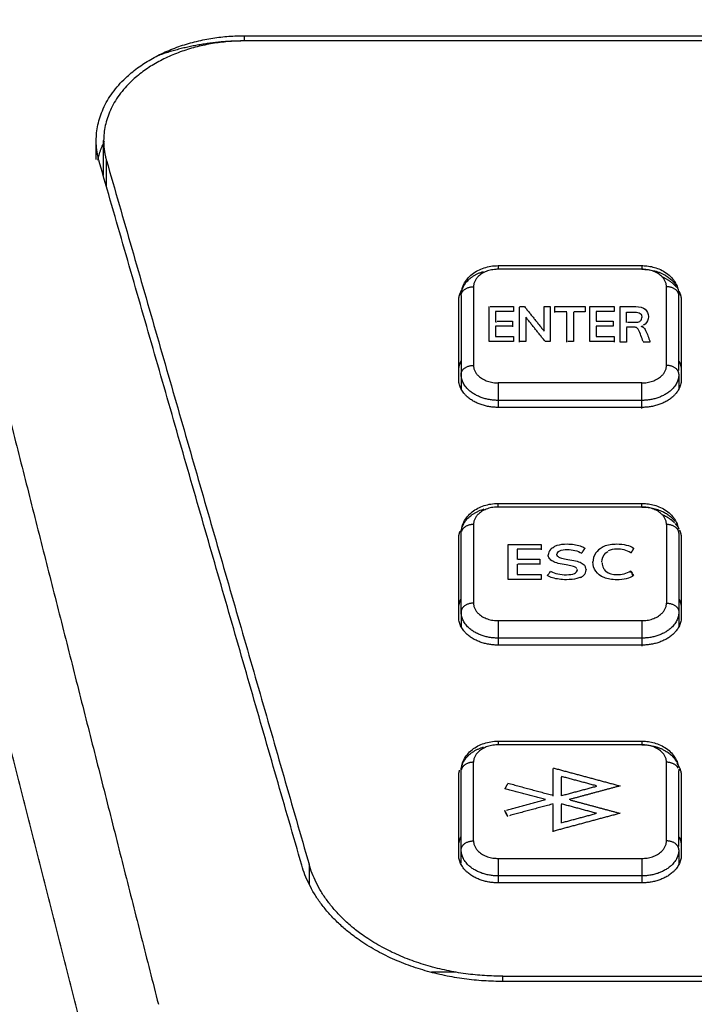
# Model space of a CAD drawing. Header units: millimetres. Extents: x 4946 to 6276, y -4769 to -3439.
# Tile 136 of 195: x 5882 to 5909, y -3767 to -3727. Entities that reach past the tile are written whole.
import ezdxf

# ---------------------------------------------------------------- set-up
doc = ezdxf.new("R2010")
doc.units = ezdxf.units.MM
doc.layers.add('ROXX_NEOmini_FIXTURE', color=7, linetype='Continuous', true_color=0x000000)
doc.dimstyles.get("Standard").update_dxf_attribs({"dimscale": 10, "dimtxt": 2.5, "dimasz": 3, "dimexe": 1, "dimexo": 0.5, "dimgap": 0.8, "dimtad": 1, "dimtoh": 1, "dimdec": 1, "dimzin": 1, "dimdsep": 46, "dimtxsty": 'Standard', "dimblk": 'OPEN90', "dimcen": 2.5, "dimadec": 1, "dimazin": 1, "dimtfac": 1, "dimtdec": 4, "dimtix": 1, "dimtofl": 0, "dimtmove": 1, "dimatfit": 3, "dimldrblk": 'OPEN90', "dimfxl": 1, "dimtolj": 1, "dimtzin": 1, "dimarcsym": 0})

# ---------------------------------------------------------------- blocks, each defined once
blk = doc.blocks.new('*D4')
at = {"layer": 'Defpoints', "color": 0}
for p in [(5752.196, -3663.256), (6119.696, -3663.256), (6119.696, -3885.816)]:
    blk.add_point(p, dxfattribs=at)
at = {"layer": 'ROXX_NEOmini_FIXTURE', "color": 0, "lineweight": -2}
for p, q in [((5752.196, -3669.257), (5752.196, -3888.817)), ((6119.696, -3669.257), (6119.696, -3888.817)), ((5758.197, -3885.816), (6113.695, -3885.816))]:
    blk.add_line(p, q, dxfattribs=at)
at = {"layer": 'ROXX_NEOmini_FIXTURE', "color": 0}
for points in [[(5758.197, -3884.816), (5758.197, -3886.817), (5752.196, -3885.816)], [(6113.695, -3886.817), (6113.695, -3884.816), (6119.696, -3885.816)]]:
    blk.add_solid(points, dxfattribs=at)
at = {"layer": 'ROXX_NEOmini_FIXTURE', "color": 0, "insert": (5935.946, -3878.915), "char_height": 9.0015, "attachment_point": 5}
blk.add_mtext('\\A1;367.5', dxfattribs=at)

msp = doc.modelspace()

# ---------------------------------------------------------------- linework, layer by layer
at = {"layer": 'ROXX_NEOmini_FIXTURE', "color": 18, "lineweight": -3, "true_color": 0x000000}
for points, degree in [([(5876.671, -3723.51), (5882.182, -3745.241), (5887.694, -3766.973)], 2), ([(5891.182, -3727.992), (5891.182, -3727.894), (5891.182, -3727.796)], 2), ([(5891.182, -3727.796), (5935.838, -3727.796), (5980.495, -3727.796)], 2), ([(5884.841, -3768.909), (5879.674, -3748.537), (5874.507, -3728.165)], 2), ([(5980.494, -3728.008), (5935.838, -3728.008), (5891.183, -3728.008)], 2), ([(5885.182, -3732.806), (5885.182, -3732.422), (5885.182, -3732.038)], 2), ([(5885.483, -3733.452), (5885.483, -3732.745), (5885.483, -3732.038)], 2), ([(5893.493, -3761.351), (5889.398, -3747.118), (5885.303, -3732.884)], 2), ([(5885.597, -3733.908), (5885.597, -3733.375), (5885.597, -3732.842)], 2), ([(5885.597, -3732.842), (5889.693, -3747.075), (5893.788, -3761.309)], 2), ([(5901.438, -3737.096), (5904.338, -3737.096), (5907.238, -3737.096)], 2), ([(5907.238, -3737.243), (5904.338, -3737.243), (5901.438, -3737.243)], 2), ([(5900.438, -3737.95), (5900.438, -3739.541), (5900.438, -3741.132)], 2), ([(5908.238, -3741.132), (5908.238, -3739.541), (5908.238, -3737.95)], 2), ([(5899.938, -3738.303), (5899.938, -3739.894), (5899.938, -3741.485)], 2), ([(5908.738, -3741.338), (5908.738, -3739.821), (5908.738, -3738.303)], 2), ([(5899.838, -3741.697), (5899.838, -3740.106), (5899.838, -3738.515)], 2), ([(5901.072, -3740.167), (5901.072, -3739.46), (5901.072, -3738.753)], 2), ([(5901.105, -3738.753), (5901.58, -3738.753), (5902.055, -3738.753)], 2), ([(5902.055, -3738.753), (5902.055, -3738.853), (5902.055, -3738.954)], 2), ([(5902.301, -3738.753), (5902.4, -3738.753), (5902.499, -3738.753)], 2), ([(5902.499, -3738.753), (5902.894, -3739.248), (5903.29, -3739.742)], 2), ([(5903.29, -3739.742), (5903.29, -3739.248), (5903.29, -3738.753)], 2), ([(5903.29, -3738.753), (5903.415, -3738.753), (5903.54, -3738.753)], 2), ([(5903.54, -3738.753), (5903.54, -3739.46), (5903.54, -3740.167)], 2), ([(5903.726, -3738.753), (5904.339, -3738.753), (5904.953, -3738.753)], 2), ([(5903.726, -3738.774), (5903.726, -3738.764), (5903.726, -3738.753)], 2), ([(5904.953, -3738.753), (5904.953, -3738.858), (5904.953, -3738.964)], 2), ([(5905.136, -3740.167), (5905.136, -3739.46), (5905.136, -3738.753)], 2), ([(5905.136, -3738.753), (5905.628, -3738.753), (5906.119, -3738.753)], 2), ([(5906.119, -3738.753), (5906.119, -3738.853), (5906.119, -3738.954)], 2), ([(5906.365, -3738.774), (5906.365, -3738.764), (5906.365, -3738.753)], 2), ([(5906.365, -3738.753), (5906.68, -3738.753), (5906.995, -3738.753)], 2), ([(5908.838, -3738.515), (5908.838, -3740.106), (5908.838, -3741.697)], 2), ([(5902.055, -3738.954), (5901.693, -3738.954), (5901.332, -3738.954)], 2), ([(5901.332, -3738.954), (5901.332, -3739.15), (5901.332, -3739.347)], 2), ([(5902.301, -3740.189), (5902.301, -3739.481), (5902.301, -3738.774)], 2), ([(5903.726, -3738.985), (5903.726, -3738.88), (5903.726, -3738.774)], 2), ([(5904.205, -3738.964), (5903.978, -3738.964), (5903.751, -3738.964)], 2), ([(5904.205, -3740.189), (5904.205, -3739.587), (5904.205, -3738.985)], 2), ([(5904.473, -3738.964), (5904.473, -3739.566), (5904.473, -3740.167)], 2), ([(5904.953, -3738.964), (5904.732, -3738.964), (5904.512, -3738.964)], 2), ([(5906.119, -3738.954), (5905.758, -3738.954), (5905.397, -3738.954)], 2), ([(5905.397, -3738.954), (5905.397, -3739.15), (5905.397, -3739.347)], 2), ([(5906.365, -3740.189), (5906.365, -3739.481), (5906.365, -3738.774)], 2), ([(5906.365, -3738.774), (5906.372, -3738.774), (5906.379, -3738.774)], 2), ([(5906.626, -3739.402), (5906.626, -3739.189), (5906.626, -3738.975)], 2), ([(5901.332, -3739.339), (5901.332, -3739.354), (5901.332, -3739.368)], 2), ([(5901.332, -3739.368), (5901.352, -3739.368), (5901.372, -3739.368)], 2), ([(5902.014, -3739.55), (5901.673, -3739.55), (5901.332, -3739.55)], 2), ([(5901.332, -3739.55), (5901.332, -3739.758), (5901.332, -3739.967)], 2), ([(5901.397, -3739.347), (5901.705, -3739.347), (5902.014, -3739.347)], 2), ([(5902.014, -3739.347), (5902.014, -3739.358), (5902.014, -3739.368)], 2), ([(5902.014, -3739.368), (5902.014, -3739.469), (5902.014, -3739.571)], 2), ([(5903.339, -3740.167), (5902.945, -3739.674), (5902.55, -3739.18)], 2), ([(5902.55, -3739.18), (5902.55, -3739.674), (5902.55, -3740.167)], 2), ([(5905.397, -3739.347), (5905.737, -3739.347), (5906.078, -3739.347)], 2), ([(5906.078, -3739.55), (5905.737, -3739.55), (5905.397, -3739.55)], 2), ([(5905.397, -3739.55), (5905.397, -3739.758), (5905.397, -3739.967)], 2), ([(5906.078, -3739.347), (5906.078, -3739.448), (5906.078, -3739.55)], 2), ([(5906.667, -3739.381), (5906.812, -3739.381), (5906.958, -3739.381)], 2), ([(5907.15, -3739.368), (5907.104, -3739.392), (5907.04, -3739.402), (5906.958, -3739.402)], 3), ([(5907.21, -3739.562), (5907.241, -3739.552), (5907.27, -3739.541), (5907.297, -3739.527)], 3), ([(5906.628, -3739.6), (5906.628, -3739.895), (5906.628, -3740.189)], 2), ([(5902.055, -3740.167), (5901.563, -3740.167), (5901.072, -3740.167)], 2), ([(5901.332, -3739.967), (5901.693, -3739.967), (5902.055, -3739.967)], 2), ([(5902.055, -3739.967), (5902.055, -3740.067), (5902.055, -3740.167)], 2), ([(5902.55, -3740.167), (5902.437, -3740.167), (5902.323, -3740.167)], 2), ([(5903.54, -3740.167), (5903.44, -3740.167), (5903.339, -3740.167)], 2), ([(5904.473, -3740.167), (5904.361, -3740.167), (5904.249, -3740.167)], 2), ([(5906.119, -3740.167), (5905.628, -3740.167), (5905.136, -3740.167)], 2), ([(5905.397, -3739.967), (5905.758, -3739.967), (5906.119, -3739.967)], 2), ([(5906.119, -3739.967), (5906.119, -3740.064), (5906.119, -3740.161)], 2), ([(5906.119, -3740.161), (5906.119, -3740.175), (5906.119, -3740.189)], 2), ([(5906.628, -3740.189), (5906.497, -3740.189), (5906.365, -3740.189)], 2), ([(5907.576, -3740.189), (5907.435, -3740.189), (5907.295, -3740.189)], 2), ([(5899.938, -3741.485), (5899.938, -3741.802), (5899.938, -3742.118)], 2), ([(5908.738, -3741.485), (5908.738, -3741.788), (5908.738, -3742.091)], 2), ([(5907.238, -3741.839), (5904.338, -3741.839), (5901.438, -3741.839)], 2), ([(5901.438, -3742.546), (5901.438, -3742.679), (5901.438, -3742.811)], 2), ([(5907.238, -3742.546), (5904.338, -3742.546), (5901.438, -3742.546)], 2), ([(5907.238, -3742.869), (5907.238, -3742.708), (5907.238, -3742.546)], 2), ([(5907.238, -3742.829), (5904.338, -3742.829), (5901.438, -3742.829)], 2), ([(5901.438, -3746.713), (5904.338, -3746.713), (5907.238, -3746.713)], 2), ([(5907.238, -3746.859), (5904.338, -3746.859), (5901.438, -3746.859)], 2), ([(5900.438, -3747.566), (5900.438, -3749.157), (5900.438, -3750.748)], 2), ([(5908.238, -3747.566), (5908.238, -3749.157), (5908.238, -3750.748)], 2), ([(5899.838, -3751.314), (5899.838, -3749.723), (5899.838, -3748.132)], 2), ([(5899.938, -3751.102), (5899.938, -3749.511), (5899.938, -3747.92)], 2), ([(5908.738, -3747.92), (5908.738, -3749.511), (5908.738, -3751.102)], 2), ([(5908.838, -3748.132), (5908.838, -3749.723), (5908.838, -3751.314)], 2), ([(5901.842, -3749.784), (5901.842, -3749.077), (5901.842, -3748.37)], 2), ([(5901.842, -3748.37), (5902.51, -3748.37), (5903.178, -3748.37)], 2), ([(5903.178, -3748.57), (5902.687, -3748.57), (5902.196, -3748.57)], 2), ([(5902.196, -3748.57), (5902.196, -3748.581), (5902.196, -3748.591)], 2), ([(5902.196, -3748.591), (5902.196, -3748.788), (5902.196, -3748.985)], 2), ([(5903.178, -3748.37), (5903.178, -3748.381), (5903.178, -3748.391)], 2), ([(5903.178, -3748.391), (5903.178, -3748.491), (5903.178, -3748.591)], 2), ([(5904.94, -3748.521), (5904.878, -3748.614), (5904.816, -3748.708)], 2), ([(5902.232, -3748.963), (5902.677, -3748.964), (5903.123, -3748.964)], 2), ([(5903.123, -3748.964), (5903.123, -3748.974), (5903.123, -3748.985)], 2), ([(5903.123, -3748.985), (5903.123, -3749.086), (5903.123, -3749.187)], 2), ([(5903.825, -3748.843), (5903.816, -3748.825), (5903.811, -3748.807), (5903.811, -3748.788)], 3), ([(5905.632, -3749.112), (5905.637, -3749.188), (5905.656, -3749.263), (5905.689, -3749.329)], 3), ([(5902.196, -3749.166), (5902.196, -3749.375), (5902.196, -3749.583)], 2), ([(5903.123, -3749.166), (5902.675, -3749.166), (5902.227, -3749.166)], 2), ([(5903.538, -3749.467), (5903.498, -3749.53), (5903.457, -3749.592), (5903.418, -3749.654)], 3), ([(5904.616, -3749.375), (5904.624, -3749.39), (5904.628, -3749.406), (5904.628, -3749.422)], 3), ([(5904.985, -3749.384), (5904.982, -3749.349), (5904.973, -3749.315), (5904.957, -3749.284)], 3), ([(5904.985, -3749.384), (5904.985, -3749.391), (5904.985, -3749.398), (5904.985, -3749.405)], 3), ([(5906.791, -3749.446), (5906.83, -3749.509), (5906.87, -3749.571), (5906.909, -3749.633)], 3), ([(5906.909, -3749.654), (5906.87, -3749.592), (5906.83, -3749.53), (5906.791, -3749.467)], 3), ([(5903.178, -3749.784), (5902.51, -3749.784), (5901.842, -3749.784)], 2), ([(5902.196, -3749.583), (5902.687, -3749.583), (5903.178, -3749.583)], 2), ([(5903.178, -3749.583), (5903.178, -3749.684), (5903.178, -3749.784)], 2), ([(5899.938, -3751.102), (5899.938, -3751.415), (5899.938, -3751.728)], 2), ([(5908.738, -3751.102), (5908.738, -3751.405), (5908.738, -3751.708)], 2), ([(5901.438, -3751.455), (5904.338, -3751.455), (5907.238, -3751.455)], 2), ([(5901.438, -3752.162), (5901.438, -3752.306), (5901.438, -3752.45)], 2), ([(5907.238, -3752.162), (5904.338, -3752.162), (5901.438, -3752.162)], 2), ([(5907.238, -3752.162), (5907.238, -3752.327), (5907.238, -3752.491)], 2), ([(5907.238, -3752.445), (5904.338, -3752.445), (5901.438, -3752.445)], 2), ([(5901.438, -3756.329), (5904.338, -3756.329), (5907.238, -3756.329)], 2), ([(5907.238, -3756.476), (5904.338, -3756.476), (5901.438, -3756.476)], 2), ([(5900.438, -3760.365), (5900.438, -3758.774), (5900.438, -3757.183)], 2), ([(5903.655, -3757.411), (5905.008, -3757.775), (5906.36, -3758.139)], 2), ([(5903.655, -3758.542), (5903.655, -3757.987), (5903.655, -3757.432)], 2), ([(5908.238, -3760.365), (5908.238, -3758.774), (5908.238, -3757.183)], 2), ([(5908.735, -3757.457), (5908.737, -3757.483), (5908.738, -3757.51), (5908.738, -3757.536)], 3), ([(5899.838, -3760.931), (5899.838, -3759.34), (5899.838, -3757.749)], 2), ([(5899.938, -3760.718), (5899.938, -3759.127), (5899.938, -3757.536)], 2), ([(5905.41, -3758.139), (5904.702, -3757.948), (5903.993, -3757.758)], 2), ([(5903.993, -3758.542), (5903.993, -3758.16), (5903.993, -3757.779)], 2), ([(5908.738, -3760.593), (5908.738, -3759.065), (5908.738, -3757.536)], 2), ([(5908.838, -3757.749), (5908.838, -3759.34), (5908.838, -3760.931)], 2), ([(5901.704, -3758.272), (5901.764, -3758.16), (5901.824, -3758.049)], 2), ([(5903.35, -3758.693), (5902.527, -3758.472), (5901.704, -3758.251)], 2), ([(5901.824, -3758.027), (5902.74, -3758.274), (5903.655, -3758.521)], 2), ([(5905.41, -3758.16), (5904.702, -3758.351), (5903.993, -3758.542)], 2), ([(5906.36, -3758.139), (5905.329, -3758.416), (5904.299, -3758.693)], 2), ([(5903.65, -3758.54), (5903.653, -3758.541), (5903.655, -3758.542)], 2), ([(5901.77, -3759.119), (5902.56, -3758.906), (5903.35, -3758.693)], 2), ([(5903.655, -3758.867), (5902.771, -3759.105), (5901.887, -3759.343)], 2), ([(5903.655, -3759.997), (5903.655, -3759.443), (5903.655, -3758.888)], 2), ([(5905.41, -3759.248), (5904.702, -3759.058), (5903.993, -3758.867)], 2), ([(5903.993, -3759.651), (5903.993, -3759.269), (5903.993, -3758.888)], 2), ([(5904.346, -3758.706), (5905.353, -3758.977), (5906.36, -3759.248)], 2), ([(5901.824, -3759.359), (5901.764, -3759.248), (5901.704, -3759.137)], 2), ([(5901.824, -3759.381), (5901.764, -3759.269), (5901.704, -3759.158)], 2), ([(5906.36, -3759.248), (5905.008, -3759.612), (5903.655, -3759.976)], 2), ([(5904.03, -3759.619), (5904.72, -3759.434), (5905.41, -3759.248)], 2), ([(5899.938, -3761.269), (5899.938, -3760.994), (5899.938, -3760.718)], 2), ([(5908.738, -3760.718), (5908.738, -3761.021), (5908.738, -3761.324)], 2), ([(5893.788, -3761.309), (5893.788, -3761.707), (5893.788, -3762.106)], 2), ([(5901.438, -3761.072), (5904.338, -3761.072), (5907.238, -3761.072)], 2), ([(5901.438, -3761.779), (5901.438, -3761.917), (5901.438, -3762.056)], 2), ([(5907.238, -3761.779), (5904.338, -3761.779), (5901.438, -3761.779)], 2), ([(5907.238, -3761.779), (5907.238, -3761.898), (5907.238, -3762.016)], 2), ([(5907.238, -3762.062), (5904.338, -3762.062), (5901.438, -3762.062)], 2), ([(5899.708, -3765.668), (5899.223, -3765.668), (5898.738, -3765.668)], 2), ([(5901.627, -3766.066), (5901.627, -3765.952), (5901.627, -3765.838)], 2), ([(5901.627, -3765.838), (5935.838, -3765.838), (5970.05, -3765.838)], 2), ([(5970.05, -3766.05), (5935.838, -3766.05), (5901.627, -3766.05)], 2)]:
    msp.add_open_spline(points, degree=degree, dxfattribs=at)
for points, weights in [([(5885.182, -3732.038), (5885.182, -3727.796), (5891.182, -3727.796)], [1, 0.707106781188, 1]), ([(5891.183, -3728.008), (5885.483, -3728.008), (5885.483, -3732.038)], [1, 0.707106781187, 1]), ([(5891.183, -3728.008), (5889.317, -3728.008), (5887.658, -3728.612)], [1, 0.908794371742, 0.874390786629]), ([(5885.303, -3732.884), (5885.182, -3732.465), (5885.182, -3732.038)], [1, 0.994968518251, 1]), ([(5885.246, -3732.836), (5885.329, -3732.435), (5885.519, -3732.052)], [0.947193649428, 0.918097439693, 0.898042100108]), ([(5885.483, -3732.038), (5885.483, -3732.444), (5885.597, -3732.842)], [1, 0.994968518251, 1]), ([(5901.438, -3737.096), (5901.438, -3737.096), (5901.438, -3737.243)], [1, 0.923879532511, 1]), ([(5907.238, -3737.096), (5907.238, -3737.096), (5907.238, -3737.243)], [1, 0.923889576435, 1]), ([(5899.938, -3738.303), (5899.938, -3737.608), (5900.84, -3737.331)], [1, 0.786487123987, 0.884266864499]), ([(5901.438, -3737.243), (5900.438, -3737.243), (5900.438, -3737.95)], [1, 0.707106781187, 1]), ([(5907.238, -3737.243), (5908.292, -3737.243), (5908.65, -3737.944)], [1, 0.774568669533, 0.896153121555]), ([(5908.238, -3737.95), (5908.238, -3737.243), (5907.238, -3737.243)], [1, 0.707106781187, 1]), ([(5908.057, -3737.543), (5908.434, -3737.702), (5908.644, -3737.974)], [0.866883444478, 0.838158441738, 0.871333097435]), ([(5899.938, -3738.303), (5899.938, -3737.95), (5900.438, -3737.95)], [1, 0.707106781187, 1]), ([(5908.738, -3738.303), (5908.738, -3737.95), (5908.238, -3737.95)], [1, 0.707106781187, 1]), ([(5899.838, -3738.515), (5899.838, -3738.286), (5899.965, -3738.075)], [1, 0.922514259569, 0.886026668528]), ([(5908.744, -3738.132), (5908.838, -3738.318), (5908.838, -3738.515)], [0.896153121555, 0.932538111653, 1]), ([(5899.838, -3741.344), (5899.838, -3741.133), (5899.946, -3740.936)], [1, 0.928268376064, 0.891671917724]), ([(5899.938, -3741.485), (5899.938, -3741.132), (5900.438, -3741.132)], [1, 0.707106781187, 1]), ([(5900.438, -3741.132), (5900.438, -3741.839), (5901.438, -3741.839)], [1, 0.707106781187, 1]), ([(5907.238, -3741.839), (5908.238, -3741.839), (5908.238, -3741.132)], [1, 0.707106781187, 1]), ([(5908.738, -3741.485), (5908.738, -3741.132), (5908.238, -3741.132)], [1, 0.707106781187, 1]), ([(5908.744, -3740.96), (5908.838, -3741.146), (5908.838, -3741.344)], [0.896153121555, 0.932538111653, 1]), ([(5901.438, -3742.546), (5899.938, -3742.546), (5899.938, -3741.485)], [1, 0.707106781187, 1]), ([(5908.738, -3741.485), (5908.738, -3742.546), (5907.238, -3742.546)], [1, 0.707106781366, 1]), ([(5901.438, -3742.829), (5899.838, -3742.829), (5899.838, -3741.697)], [1, 0.707106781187, 1]), ([(5901.438, -3741.839), (5901.438, -3742.192), (5901.438, -3742.546)], [1, 0.707106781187, 1]), ([(5908.838, -3741.697), (5908.838, -3742.829), (5907.238, -3742.829)], [1, 0.707106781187, 1]), ([(5907.238, -3742.546), (5907.238, -3742.192), (5907.238, -3741.839)], [1, 0.707106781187, 1]), ([(5901.438, -3746.859), (5901.438, -3746.713), (5901.438, -3746.713)], [1, 0.923889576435, 1]), ([(5907.238, -3746.859), (5907.238, -3746.713), (5907.238, -3746.713)], [1, 0.923879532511, 1]), ([(5899.942, -3747.85), (5900.004, -3747.187), (5900.874, -3746.937)], [0.974306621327, 0.788544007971, 0.888552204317]), ([(5901.438, -3746.859), (5900.438, -3746.859), (5900.438, -3747.566)], [1, 0.707106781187, 1]), ([(5908.238, -3747.566), (5908.238, -3746.859), (5907.238, -3746.859)], [1, 0.707106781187, 1]), ([(5907.238, -3746.859), (5908.157, -3746.859), (5908.574, -3747.437)], [1, 0.797760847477, 0.874808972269]), ([(5908.057, -3747.16), (5908.36, -3747.287), (5908.559, -3747.493)], [0.866883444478, 0.843631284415, 0.86093882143]), ([(5899.838, -3748.132), (5899.838, -3747.982), (5899.894, -3747.837)], [1, 0.94797628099, 0.914433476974]), ([(5900.438, -3747.566), (5900.023, -3747.566), (5899.947, -3747.855)], [1, 0.744164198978, 0.935262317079]), ([(5908.738, -3747.92), (5908.738, -3747.566), (5908.238, -3747.566)], [1, 0.707106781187, 1]), ([(5908.59, -3747.526), (5908.684, -3747.631), (5908.744, -3747.748)], [0.864012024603, 0.874661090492, 0.896153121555]), ([(5908.764, -3747.792), (5908.838, -3747.958), (5908.838, -3748.132)], [0.904627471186, 0.940038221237, 1]), ([(5906.909, -3748.542), (5906.85, -3748.635), (5906.791, -3748.729)], [1, 0.999997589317, 1]), ([(5906.909, -3748.521), (5906.904, -3748.528), (5906.899, -3748.536)], [1, 0.999999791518, 0.999999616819]), ([(5899.838, -3750.96), (5899.838, -3750.757), (5899.938, -3750.567)], [1, 0.930756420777, 0.894252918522]), ([(5908.744, -3750.577), (5908.838, -3750.763), (5908.838, -3750.96)], [0.896153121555, 0.932538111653, 1]), ([(5900.438, -3750.748), (5899.938, -3750.748), (5899.938, -3751.102)], [1, 0.707106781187, 1]), ([(5901.438, -3752.162), (5899.938, -3752.162), (5899.938, -3751.102)], [1, 0.707106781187, 1]), ([(5900.438, -3750.748), (5900.438, -3751.455), (5901.438, -3751.455)], [1, 0.707106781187, 1]), ([(5907.238, -3751.455), (5908.238, -3751.455), (5908.238, -3750.748)], [1, 0.707106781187, 1]), ([(5908.738, -3751.102), (5908.738, -3752.162), (5907.238, -3752.162)], [1, 0.707106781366, 1]), ([(5908.238, -3750.748), (5908.738, -3750.748), (5908.738, -3751.102)], [1, 0.707106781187, 1]), ([(5901.438, -3752.445), (5899.838, -3752.445), (5899.838, -3751.314)], [1, 0.707106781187, 1]), ([(5901.438, -3751.455), (5901.438, -3751.809), (5901.438, -3752.162)], [1, 0.707106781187, 1]), ([(5908.838, -3751.314), (5908.838, -3752.445), (5907.238, -3752.445)], [1, 0.707106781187, 1]), ([(5907.238, -3751.455), (5907.238, -3751.809), (5907.238, -3752.162)], [1, 0.707106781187, 1]), ([(5899.939, -3757.506), (5899.966, -3756.833), (5900.84, -3756.564)], [0.98843938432, 0.789188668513, 0.884266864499]), ([(5901.438, -3756.476), (5900.438, -3756.476), (5900.438, -3757.183)], [1, 0.707106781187, 1]), ([(5901.438, -3756.329), (5901.438, -3756.329), (5901.438, -3756.476)], [1, 0.923879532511, 1]), ([(5907.238, -3756.329), (5907.238, -3756.329), (5907.238, -3756.476)], [1, 0.923889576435, 1]), ([(5907.238, -3756.476), (5908.292, -3756.476), (5908.65, -3757.177)], [1, 0.774568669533, 0.896153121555]), ([(5908.238, -3757.183), (5908.238, -3756.476), (5907.238, -3756.476)], [1, 0.707106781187, 1]), ([(5900.438, -3757.183), (5900.008, -3757.183), (5899.944, -3757.484)], [1, 0.737027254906, 0.946272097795]), ([(5908.709, -3757.417), (5908.59, -3757.183), (5908.238, -3757.183)], [0.896153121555, 0.774568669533, 1]), ([(5908.652, -3757.218), (5908.838, -3757.467), (5908.838, -3757.749)], [0.87272472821, 0.906539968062, 1]), ([(5899.838, -3757.749), (5899.838, -3757.625), (5899.876, -3757.505)], [1, 0.956826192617, 0.926380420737]), ([(5899.838, -3760.577), (5899.838, -3760.37), (5899.942, -3760.177)], [1, 0.92963026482, 0.893074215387]), ([(5908.744, -3760.194), (5908.838, -3760.379), (5908.838, -3760.577)], [0.896153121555, 0.932538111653, 1]), ([(5899.938, -3760.718), (5899.938, -3760.365), (5900.438, -3760.365)], [1, 0.707106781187, 1]), ([(5900.438, -3760.365), (5900.438, -3761.072), (5901.438, -3761.072)], [1, 0.707106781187, 1]), ([(5907.238, -3761.072), (5908.238, -3761.072), (5908.238, -3760.365)], [1, 0.707106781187, 1]), ([(5908.738, -3760.718), (5908.738, -3760.365), (5908.238, -3760.365)], [1, 0.707106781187, 1]), ([(5901.438, -3762.062), (5899.838, -3762.062), (5899.838, -3760.931)], [1, 0.707106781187, 1]), ([(5901.438, -3761.779), (5899.938, -3761.779), (5899.938, -3760.718)], [1, 0.707106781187, 1]), ([(5908.738, -3760.718), (5908.738, -3761.779), (5907.238, -3761.779)], [1, 0.707106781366, 1]), ([(5908.838, -3760.931), (5908.838, -3762.062), (5907.238, -3762.062)], [1, 0.707106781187, 1]), ([(5901.627, -3766.05), (5894.845, -3766.05), (5893.493, -3761.351)], [1, 0.774392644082, 1]), ([(5901.627, -3765.838), (5895.091, -3765.838), (5893.788, -3761.309)], [1, 0.77439264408, 1]), ([(5901.438, -3761.072), (5901.438, -3761.426), (5901.438, -3761.779)], [1, 0.707106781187, 1]), ([(5907.238, -3761.072), (5907.238, -3761.426), (5907.238, -3761.779)], [1, 0.707106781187, 1])]:
    msp.add_rational_spline(points, weights, degree=2, dxfattribs=at)
for points, knots in [([(5899.938, -3738.303), (5899.938, -3738.233), (5899.946, -3738.162), (5899.961, -3738.093), (5899.997, -3737.923), (5900.076, -3737.766), (5900.188, -3737.63), (5900.302, -3737.491), (5900.448, -3737.377), (5900.614, -3737.291), (5900.773, -3737.208), (5900.949, -3737.151), (5901.133, -3737.121), (5901.234, -3737.104), (5901.336, -3737.096), (5901.438, -3737.096)], [0, 0, 0, 0, 0.23725, 0.23725, 0.23725, 0.819531, 0.819531, 0.819531, 1.411797, 1.411797, 1.411797, 1.977164, 1.977164, 1.977164, 2.286035, 2.286035, 2.286035, 2.286035]), ([(5907.238, -3737.096), (5907.306, -3737.096), (5907.374, -3737.1), (5907.441, -3737.107), (5907.612, -3737.125), (5907.778, -3737.166), (5907.932, -3737.23), (5908.105, -3737.301), (5908.261, -3737.399), (5908.39, -3737.523), (5908.527, -3737.654), (5908.631, -3737.813), (5908.688, -3737.989), (5908.721, -3738.091), (5908.738, -3738.196), (5908.738, -3738.303)], [2.048785, 2.048785, 2.048785, 2.048785, 2.253053, 2.253053, 2.253053, 2.77113, 2.77113, 2.77113, 3.354384, 3.354384, 3.354384, 3.976754, 3.976754, 3.976754, 4.334778, 4.334778, 4.334778, 4.334778]), ([(5906.995, -3738.753), (5907.162, -3738.753), (5907.414, -3738.817), (5907.506, -3739.04), (5907.506, -3739.154)], [0, 0, 0, 0, 0.4739994, 0.9379341, 0.9379341, 0.9379341, 0.9379341]), ([(5906.626, -3738.975), (5906.736, -3738.975), (5906.966, -3738.967), (5907.164, -3738.995), (5907.217, -3739.061), (5907.229, -3739.083)], [0, 0, 0, 0, 0.2977693, 0.5726125, 0.6861494, 0.6861494, 0.6861494, 0.6861494]), ([(5907.15, -3739.347), (5907.162, -3739.341), (5907.225, -3739.301), (5907.263, -3739.191), (5907.245, -3739.093), (5907.229, -3739.062)], [0.2153981, 0.2153981, 0.2153981, 0.2153981, 0.2673507, 0.5378458, 0.6982752, 0.6982752, 0.6982752, 0.6982752]), ([(5907.21, -3739.54), (5907.242, -3739.547), (5907.318, -3739.577), (5907.44, -3739.783), (5907.515, -3740.016), (5907.576, -3740.167)], [0, 0, 0, 0, 0.1606925, 0.4005998, 0.9976654, 0.9976654, 0.9976654, 0.9976654]), ([(5907.506, -3739.16), (5907.504, -3739.271), (5907.448, -3739.411), (5907.325, -3739.492), (5907.297, -3739.506)], [0.9469177, 0.9469177, 0.9469177, 0.9469177, 1.3963939, 1.508397, 1.508397, 1.508397, 1.508397]), ([(5907.295, -3740.167), (5907.233, -3740.011), (5907.168, -3739.775), (5907.039, -3739.587), (5906.866, -3739.575), (5906.717, -3739.579), (5906.628, -3739.579)], [0, 0, 0, 0, 0.608115, 0.788652, 0.968296, 1.276651, 1.276651, 1.276651, 1.276651]), ([(5899.938, -3747.92), (5899.938, -3747.849), (5899.946, -3747.779), (5899.961, -3747.709), (5899.997, -3747.54), (5900.076, -3747.383), (5900.188, -3747.246), (5900.302, -3747.108), (5900.448, -3746.994), (5900.614, -3746.907), (5900.773, -3746.824), (5900.949, -3746.767), (5901.133, -3746.737), (5901.234, -3746.721), (5901.336, -3746.713), (5901.438, -3746.713)], [0, 0, 0, 0, 0.23725, 0.23725, 0.23725, 0.819531, 0.819531, 0.819531, 1.411797, 1.411797, 1.411797, 1.977164, 1.977164, 1.977164, 2.286035, 2.286035, 2.286035, 2.286035]), ([(5907.238, -3746.713), (5907.306, -3746.713), (5907.374, -3746.716), (5907.441, -3746.724), (5907.612, -3746.742), (5907.778, -3746.783), (5907.932, -3746.846), (5908.105, -3746.917), (5908.261, -3747.016), (5908.39, -3747.139), (5908.527, -3747.271), (5908.631, -3747.429), (5908.688, -3747.606), (5908.704, -3747.653), (5908.716, -3747.701), (5908.724, -3747.75)], [2.048785, 2.048785, 2.048785, 2.048785, 2.253053, 2.253053, 2.253053, 2.77113, 2.77113, 2.77113, 3.354384, 3.354384, 3.354384, 3.976754, 3.976754, 3.976754, 4.143164, 4.143164, 4.143164, 4.143164]), ([(5903.691, -3748.482), (5903.635, -3748.51), (5903.51, -3748.6), (5903.458, -3748.726), (5903.457, -3748.804)], [1.1719954, 1.1719954, 1.1719954, 1.1719954, 1.38467, 1.7469467, 1.7469467, 1.7469467, 1.7469467]), ([(5903.691, -3748.46), (5903.73, -3748.44), (5903.879, -3748.381), (5904.161, -3748.342), (5904.506, -3748.368), (5904.755, -3748.425), (5904.886, -3748.485), (5904.94, -3748.521)], [3.703523, 3.703523, 3.703523, 3.703523, 3.853044, 4.215711, 4.4349, 4.654835, 4.875518, 4.875518, 4.875518, 4.875518]), ([(5903.811, -3748.785), (5903.811, -3748.727), (5903.89, -3748.613), (5904.2, -3748.564), (5904.543, -3748.601), (5904.727, -3748.677), (5904.816, -3748.729)], [2.696896, 2.696896, 2.696896, 2.696896, 3.06183, 3.432679, 3.739757, 4.047216, 4.047216, 4.047216, 4.047216]), ([(5905.632, -3748.501), (5905.526, -3748.555), (5905.335, -3748.715), (5905.263, -3748.96), (5905.263, -3749.096)], [-2.6333659, -2.6333659, -2.6333659, -2.6333659, -2.194809, -1.6471571, -1.6471571, -1.6471571, -1.6471571]), ([(5905.631, -3749.096), (5905.631, -3748.951), (5905.696, -3748.771), (5905.846, -3748.672), (5905.879, -3748.655)], [-1.7827971, -1.7827971, -1.7827971, -1.7827971, -1.1974874, -1.0532365, -1.0532365, -1.0532365, -1.0532365]), ([(5905.632, -3748.48), (5905.658, -3748.466), (5905.826, -3748.391), (5906.164, -3748.332), (5906.63, -3748.384), (5906.83, -3748.466), (5906.909, -3748.521)], [-1.402548, -1.402548, -1.402548, -1.402548, -1.29303, -0.744754, -0.372887, 0, 0, 0, 0]), ([(5906.791, -3748.708), (5906.7, -3748.656), (5906.528, -3748.582), (5906.19, -3748.545), (5905.978, -3748.583), (5905.879, -3748.634)], [-3.551823, -3.551823, -3.551823, -3.551823, -3.245731, -2.9391, -2.49857, -2.49857, -2.49857, -2.49857]), ([(5904.616, -3749.354), (5904.608, -3749.337), (5904.571, -3749.292), (5904.446, -3749.244), (5904.163, -3749.192), (5903.846, -3749.143), (5903.626, -3749.059), (5903.489, -3748.951), (5903.457, -3748.842), (5903.457, -3748.787)], [1.531996, 1.531996, 1.531996, 1.531996, 1.646656, 1.867169, 2.087785, 2.348529, 2.608132, 2.868013, 3.123449, 3.123449, 3.123449, 3.123449]), ([(5903.825, -3748.821), (5903.832, -3748.836), (5903.866, -3748.88), (5903.979, -3748.927), (5904.257, -3748.981), (5904.578, -3749.033), (5904.805, -3749.113), (5904.915, -3749.192), (5904.951, -3749.251), (5904.957, -3749.263)], [1.475024, 1.475024, 1.475024, 1.475024, 1.575514, 1.79259, 2.009262, 2.255805, 2.504013, 2.752435, 2.812047, 2.812047, 2.812047, 2.812047]), ([(5906.232, -3749.8), (5906.034, -3749.8), (5905.686, -3749.737), (5905.343, -3749.487), (5905.263, -3749.213), (5905.263, -3749.077)], [-4.035914, -4.035914, -4.035914, -4.035914, -3.487992, -2.939303, -2.391044, -2.391044, -2.391044, -2.391044]), ([(5903.555, -3749.455), (5903.651, -3749.504), (5903.842, -3749.575), (5904.213, -3749.611), (5904.55, -3749.566), (5904.628, -3749.459), (5904.628, -3749.406)], [0.019128, 0.019128, 0.019128, 0.019128, 0.339367, 0.677762, 1.052645, 1.413824, 1.413824, 1.413824, 1.413824]), ([(5904.765, -3749.714), (5904.814, -3749.689), (5904.935, -3749.604), (5904.985, -3749.483), (5904.985, -3749.405)], [0.5146443, 0.5146443, 0.5146443, 0.5146443, 0.6993101, 1.04758, 1.04758, 1.04758, 1.04758]), ([(5905.698, -3749.345), (5905.722, -3749.388), (5905.84, -3749.538), (5906.144, -3749.615), (5906.527, -3749.571), (5906.7, -3749.498), (5906.791, -3749.446)], [-1.387863, -1.387863, -1.387863, -1.387863, -1.185186, -0.605651, -0.301771, 0, 0, 0, 0]), ([(5904.19, -3749.8), (5904.087, -3749.8), (5903.89, -3749.787), (5903.624, -3749.73), (5903.479, -3749.669), (5903.418, -3749.633)], [0, 0, 0, 0, 0.2747022, 0.5502543, 0.8275814, 0.8275814, 0.8275814, 0.8275814]), ([(5904.765, -3749.693), (5904.721, -3749.715), (5904.565, -3749.774), (5904.355, -3749.8), (5904.19, -3749.8)], [3.5325712, 3.5325712, 3.5325712, 3.5325712, 3.6965977, 4.0472155, 4.0472155, 4.0472155, 4.0472155]), ([(5906.909, -3749.633), (5906.83, -3749.688), (5906.627, -3749.77), (5906.367, -3749.8), (5906.232, -3749.8)], [0, 0, 0, 0, 0.3719664, 0.7429153, 0.7429153, 0.7429153, 0.7429153]), ([(5899.938, -3757.536), (5899.938, -3757.466), (5899.946, -3757.395), (5899.961, -3757.326), (5899.997, -3757.156), (5900.076, -3756.999), (5900.188, -3756.863), (5900.302, -3756.725), (5900.448, -3756.61), (5900.614, -3756.524), (5900.773, -3756.441), (5900.949, -3756.384), (5901.133, -3756.354), (5901.234, -3756.338), (5901.336, -3756.329), (5901.438, -3756.329)], [0, 0, 0, 0, 0.23725, 0.23725, 0.23725, 0.819531, 0.819531, 0.819531, 1.411797, 1.411797, 1.411797, 1.977164, 1.977164, 1.977164, 2.286035, 2.286035, 2.286035, 2.286035]), ([(5907.238, -3756.329), (5907.306, -3756.329), (5907.374, -3756.333), (5907.441, -3756.34), (5907.612, -3756.358), (5907.778, -3756.4), (5907.932, -3756.463), (5908.105, -3756.534), (5908.261, -3756.633), (5908.39, -3756.756), (5908.527, -3756.888), (5908.631, -3757.046), (5908.688, -3757.222), (5908.704, -3757.269), (5908.715, -3757.317), (5908.724, -3757.366)], [2.048785, 2.048785, 2.048785, 2.048785, 2.253053, 2.253053, 2.253053, 2.77113, 2.77113, 2.77113, 3.354384, 3.354384, 3.354384, 3.976754, 3.976754, 3.976754, 4.142084, 4.142084, 4.142084, 4.142084])]:
    msp.add_open_spline(points, degree=3, knots=knots, dxfattribs=at)

# ---------------------------------------------------------------- dimensions: what is measured, and where the dimension line sits
at = {"layer": 'ROXX_NEOmini_FIXTURE', "color": 5, "true_color": 0x0000ff}
dim = msp.add_linear_dim(base=(6119.696, -3885.816), p1=(5752.196, -3663.256), p2=(6119.696, -3663.256), dimstyle='Standard', override={"dimscale": 3.0005, "dimtxt": 3, "dimasz": 2, "dimexe": 1, "dimexo": 2, "dimgap": 0.8, "dimtad": 1, "dimtih": 0, "dimtoh": 0, "dimdec": 1, "dimlfac": 1, "dimzin": 1, "dimtxsty": 'Standard', "dimsah": 0, "dimcen": 2.5, "dimadec": 1, "dimazin": 1, "dimtix": 0, "dimtmove": 0, "dimtzin": 1}, dxfattribs=at)
dim.commit()
dim.dimension.update_dxf_attribs({"geometry": '*D4', "text_midpoint": (5935.946, -3878.915)})

doc.saveas('drawing.dxf')
